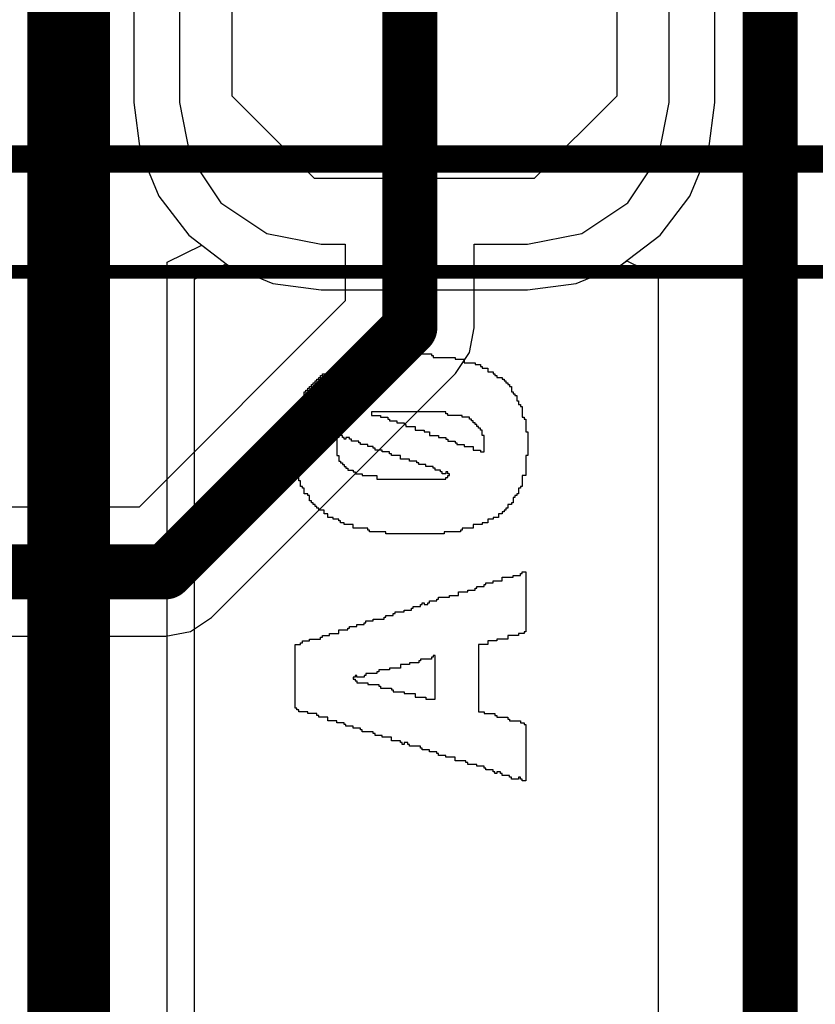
# Model space of a CAD drawing. Header units: millimetres. Extents: x -0.08 to 3.17, y -0.08 to 4.88.
# Tile 162 of 256: x 1.09 to 1.2, y 2.3 to 2.45. Entities that reach past the tile are written whole.
import ezdxf

# ---------------------------------------------------------------- set-up
doc = ezdxf.new("R2010")
doc.units = ezdxf.units.MM
doc.header["$MEASUREMENT"] = 0
for name, color, linetype in [('BottomLayer', 5, 'Continuous'), ('Mechanical13', 56, 'Continuous'), ('Mechanical15', 56, 'Continuous'), ('MidLayer1', 16, 'Continuous'), ('MidLayer2', 76, 'Continuous'), ('TopLayer', 1, 'Continuous'), ('TopOverlay', 2, 'Continuous'), ('TopPaste', 8, 'Continuous')]:
    doc.layers.add(name, color=color, linetype=linetype)

# ---------------------------------------------------------------- blocks, each defined once
blk = doc.blocks.new('HLE_115_02_F_DV_F_________1_548')
at = {"layer": 'Mechanical13', "const_width": 0.00394}
blk.add_lwpolyline([(-0.74409, -0.13386), (0.74409, -0.13386)], dxfattribs=at)
at = {"layer": 'Mechanical15', "const_width": 0.00197}
blk.add_lwpolyline([(-0.75197, -0.15), (0.75197, -0.15)], dxfattribs=at)

msp = doc.modelspace()

# ---------------------------------------------------------------- linework, layer by layer
at = {"layer": 'BottomLayer'}
for p, q in [((1.11041, 2.41064), (1.11541, 2.41305)), ((1.11541, 2.41305), (1.11906, 2.41025)), ((1.11041, 2.03172), (1.11041, 2.41064)), ((1.17539, 2.41025), (1.17617, 2.41084)), ((1.17617, 2.41084), (1.18066, 2.40863)), ((1.11906, 2.41025), (1.12553, 2.40757)), ((1.16893, 2.40757), (1.17539, 2.41025)), ((1.18066, 2.40863), (1.18066, 1.9698)), ((1.12553, 2.40757), (1.13246, 2.40666)), ((1.13246, 2.40666), (1.16199, 2.40666)), ((1.16199, 2.40666), (1.16893, 2.40757))]:
    msp.add_line(p, q, dxfattribs=at)
at = {"layer": 'BottomLayer', "const_width": 0.00787}
for points in [[(1.19671, 1.9698), (1.19671, 2.74803)], [(1.09435, 2.02507), (1.09435, 2.74258)]]:
    msp.add_lwpolyline(points, dxfattribs=at)
at = {"layer": 'MidLayer1'}
for p, q in [((1.10566, 2.52204), (1.10566, 2.43346)), ((1.1888, 2.43346), (1.1888, 2.52204)), ((1.10566, 2.43346), (1.10657, 2.42652)), ((1.18788, 2.42652), (1.1888, 2.43346)), ((1.10657, 2.42652), (1.10925, 2.42006)), ((1.18521, 2.42006), (1.18788, 2.42652)), ((1.10925, 2.42006), (1.11351, 2.41451)), ((1.18095, 2.41451), (1.18521, 2.42006)), ((1.11351, 2.41451), (1.11906, 2.41025)), ((1.17539, 2.41025), (1.18095, 2.41451)), ((1.11906, 2.41025), (1.12553, 2.40757)), ((1.16893, 2.40757), (1.17539, 2.41025)), ((1.12553, 2.40757), (1.13246, 2.40666)), ((1.13246, 2.40666), (1.16199, 2.40666)), ((1.16199, 2.40666), (1.16893, 2.40757))]:
    msp.add_line(p, q, dxfattribs=at)
at = {"layer": 'MidLayer2'}
for p, q in [((1.11219, 2.52204), (1.11219, 2.43346)), ((1.18226, 2.43346), (1.18226, 2.52204)), ((1.11219, 2.43346), (1.11374, 2.4257)), ((1.18072, 2.4257), (1.18226, 2.43346)), ((1.11374, 2.4257), (1.11813, 2.41913)), ((1.17633, 2.41913), (1.18072, 2.4257)), ((1.11813, 2.41913), (1.12471, 2.41473)), ((1.16975, 2.41473), (1.17633, 2.41913)), ((1.12471, 2.41473), (1.13246, 2.41319)), ((1.16199, 2.41319), (1.16975, 2.41473)), ((1.13246, 2.41319), (1.13591, 2.41319)), ((1.13591, 2.41319), (1.13591, 2.40508)), ((1.15437, 2.40125), (1.15437, 2.41319)), ((1.15437, 2.41319), (1.16199, 2.41319)), ((1.13591, 2.40508), (1.1064, 2.37557)), ((1.15367, 2.39772), (1.15437, 2.40125)), ((1.15167, 2.39472), (1.15367, 2.39772)), ((1.11675, 2.35981), (1.15167, 2.39472)), ((1.15167, 2.39472), (1.15167, 2.39472)), ((1.1064, 2.37557), (0.8072, 2.37557)), ((1.11375, 2.3578), (1.11675, 2.35981)), ((0.81102, 2.3571), (1.11022, 2.3571)), ((1.11022, 2.3571), (1.11375, 2.3578)), ((1.11022, 2.3571), (1.11022, 2.3571))]:
    msp.add_line(p, q, dxfattribs=at)
at = {"layer": 'MidLayer2', "const_width": 0.00787}
for points in [[(1.14514, 2.40125), (1.14514, 2.50905)], [(1.11022, 2.36633), (1.14514, 2.40125)], [(0.8072, 2.36633), (1.11022, 2.36633)]]:
    msp.add_lwpolyline(points, dxfattribs=at)
at = {"layer": 'MidLayer2', "const_width": 0.00394}
for points in [[(1.14317, 2.40125, 1), (1.14711, 2.40125, 1)], [(1.14317, 2.40125, 1), (1.14711, 2.40125, 1)], [(1.10825, 2.36633, 1), (1.11219, 2.36633, 1)], [(1.10825, 2.36633, 1), (1.11219, 2.36633, 1)]]:
    msp.add_lwpolyline(points, format="xyb", close=True, dxfattribs=at)
at = {"layer": 'TopLayer'}
for p, q in [((1.1888, 2.43346), (1.1888, 2.52204)), ((1.18788, 2.42652), (1.1888, 2.43346)), ((1.18521, 2.42006), (1.18788, 2.42652)), ((1.18095, 2.41451), (1.18521, 2.42006)), ((1.17539, 2.41025), (1.18095, 2.41451)), ((1.11436, 2.4082), (1.11885, 2.41041)), ((1.11885, 2.41041), (1.11906, 2.41025)), ((1.11906, 2.41025), (1.12553, 2.40757)), ((1.16893, 2.40757), (1.17539, 2.41025)), ((1.11436, 2.0432), (1.11436, 2.4082)), ((1.12553, 2.40757), (1.13246, 2.40666)), ((1.13246, 2.40666), (1.16199, 2.40666)), ((1.16199, 2.40666), (1.16893, 2.40757))]:
    msp.add_line(p, q, dxfattribs=at)
at = {"layer": 'TopLayer', "const_width": 0.00945}
msp.add_lwpolyline([(1.09751, 2.03621), (1.09751, 2.84303)], dxfattribs=at)
at = {"layer": 'TopOverlay'}
for p, q in [((1.13705, 2.39623), (1.13705, 2.39649)), ((1.13705, 2.39649), (1.13731, 2.39649)), ((1.13731, 2.39649), (1.13731, 2.39675)), ((1.13731, 2.39675), (1.13887, 2.39675)), ((1.13887, 2.39675), (1.13887, 2.39701)), ((1.13887, 2.39701), (1.14147, 2.39701)), ((1.14147, 2.39701), (1.14147, 2.39727)), ((1.14147, 2.39727), (1.14173, 2.39727)), ((1.14173, 2.39727), (1.14173, 2.39753)), ((1.14173, 2.39753), (1.14823, 2.39753)), ((1.14823, 2.39753), (1.14823, 2.39727)), ((1.14823, 2.39727), (1.14849, 2.39727)), ((1.14849, 2.39727), (1.14849, 2.39701)), ((1.14849, 2.39701), (1.15161, 2.39701)), ((1.15161, 2.39701), (1.15161, 2.39675)), ((1.15161, 2.39675), (1.15265, 2.39675)), ((1.15265, 2.39675), (1.15291, 2.39675)), ((1.15291, 2.39675), (1.15291, 2.39623)), ((1.13367, 2.39493), (1.13367, 2.39519)), ((1.13367, 2.39519), (1.13393, 2.39519)), ((1.13393, 2.39519), (1.13393, 2.39545)), ((1.13393, 2.39545), (1.13445, 2.39545)), ((1.13445, 2.39545), (1.13445, 2.39571)), ((1.13445, 2.39571), (1.13471, 2.39571)), ((1.13471, 2.39571), (1.13471, 2.39597)), ((1.13471, 2.39597), (1.13601, 2.39597)), ((1.13601, 2.39597), (1.13601, 2.39623)), ((1.13601, 2.39623), (1.13705, 2.39623)), ((1.15291, 2.39623), (1.15447, 2.39623)), ((1.15447, 2.39623), (1.15447, 2.39597)), ((1.15447, 2.39597), (1.15525, 2.39597)), ((1.15525, 2.39597), (1.15525, 2.39571)), ((1.15525, 2.39571), (1.15551, 2.39571)), ((1.15551, 2.39571), (1.15551, 2.39545)), ((1.15551, 2.39545), (1.15629, 2.39545)), ((1.15629, 2.39545), (1.15629, 2.39493)), ((1.13159, 2.39337), (1.13159, 2.39363)), ((1.13159, 2.39363), (1.13185, 2.39363)), ((1.13185, 2.39363), (1.13185, 2.39389)), ((1.13185, 2.39389), (1.13211, 2.39389)), ((1.13211, 2.39389), (1.13211, 2.39415)), ((1.13211, 2.39415), (1.13237, 2.39415)), ((1.13237, 2.39415), (1.13237, 2.39441)), ((1.13237, 2.39441), (1.13263, 2.39441)), ((1.13263, 2.39441), (1.13263, 2.39467)), ((1.13263, 2.39467), (1.13341, 2.39467)), ((1.13341, 2.39467), (1.13341, 2.39493)), ((1.13341, 2.39493), (1.13367, 2.39493)), ((1.15629, 2.39493), (1.15707, 2.39493)), ((1.15707, 2.39493), (1.15707, 2.39467)), ((1.15707, 2.39467), (1.15733, 2.39467)), ((1.15733, 2.39467), (1.15733, 2.39441)), ((1.15733, 2.39441), (1.15759, 2.39441)), ((1.15759, 2.39441), (1.15759, 2.39415)), ((1.15759, 2.39415), (1.15837, 2.39415)), ((1.15837, 2.39415), (1.15837, 2.39389)), ((1.15837, 2.39389), (1.15863, 2.39389)), ((1.15863, 2.39389), (1.15863, 2.39363)), ((1.15863, 2.39363), (1.15889, 2.39363)), ((1.15889, 2.39363), (1.15889, 2.39337)), ((1.13029, 2.39207), (1.13029, 2.39233)), ((1.13029, 2.39233), (1.13055, 2.39233)), ((1.13055, 2.39233), (1.13055, 2.39259)), ((1.13055, 2.39259), (1.13081, 2.39259)), ((1.13081, 2.39259), (1.13081, 2.39285)), ((1.13081, 2.39285), (1.13107, 2.39285)), ((1.13107, 2.39285), (1.13107, 2.39311)), ((1.13107, 2.39311), (1.13133, 2.39311)), ((1.13133, 2.39311), (1.13133, 2.39337)), ((1.13133, 2.39337), (1.13159, 2.39337)), ((1.15889, 2.39337), (1.15915, 2.39337)), ((1.15915, 2.39337), (1.15915, 2.39311)), ((1.15915, 2.39311), (1.15941, 2.39311)), ((1.15941, 2.39311), (1.15941, 2.39285)), ((1.15941, 2.39285), (1.15967, 2.39285)), ((1.15967, 2.39285), (1.15967, 2.39207)), ((1.12951, 2.39051), (1.12951, 2.39103)), ((1.12951, 2.39103), (1.12977, 2.39103)), ((1.12977, 2.39103), (1.12977, 2.39129)), ((1.12977, 2.39129), (1.13003, 2.39129)), ((1.13003, 2.39129), (1.13003, 2.39207)), ((1.13003, 2.39207), (1.13029, 2.39207)), ((1.15967, 2.39207), (1.15993, 2.39207)), ((1.15993, 2.39207), (1.15993, 2.39181)), ((1.15993, 2.39181), (1.16019, 2.39181)), ((1.16019, 2.39181), (1.16019, 2.39155)), ((1.16019, 2.39155), (1.16045, 2.39155)), ((1.16045, 2.39155), (1.16045, 2.39077)), ((1.12925, 2.38921), (1.12925, 2.39051)), ((1.12925, 2.39051), (1.12951, 2.39051)), ((1.16045, 2.39077), (1.16071, 2.39077)), ((1.16071, 2.39077), (1.16071, 2.39025)), ((1.16071, 2.39025), (1.16097, 2.39025)), ((1.16097, 2.39025), (1.16097, 2.38999)), ((1.16097, 2.38999), (1.16123, 2.38999)), ((1.16123, 2.38999), (1.16123, 2.38843)), ((1.12873, 2.3866), (1.12873, 2.38921)), ((1.12873, 2.38921), (1.12925, 2.38921)), ((1.15031, 2.38921), (1.13965, 2.38921)), ((1.13965, 2.38921), (1.13965, 2.38869)), ((1.13965, 2.38869), (1.14095, 2.38869)), ((1.14095, 2.38869), (1.14095, 2.38843)), ((1.14095, 2.38843), (1.14199, 2.38843)), ((1.14199, 2.38843), (1.14199, 2.38817)), ((1.14199, 2.38817), (1.14225, 2.38817)), ((1.14225, 2.38817), (1.14225, 2.38791)), ((1.15031, 2.38895), (1.15031, 2.38921)), ((1.15057, 2.38895), (1.15031, 2.38895)), ((1.15057, 2.38869), (1.15057, 2.38895)), ((1.15265, 2.38869), (1.15057, 2.38869)), ((1.15265, 2.38843), (1.15265, 2.38869)), ((1.15369, 2.38843), (1.15265, 2.38843)), ((1.15369, 2.38817), (1.15369, 2.38843)), ((1.15395, 2.38817), (1.15369, 2.38817)), ((1.15395, 2.38791), (1.15395, 2.38817)), ((1.16123, 2.38843), (1.16149, 2.38843)), ((1.16149, 2.38843), (1.16149, 2.38817)), ((1.16149, 2.38817), (1.16175, 2.38817)), ((1.16175, 2.38817), (1.16175, 2.38634)), ((1.12847, 2.38244), (1.12847, 2.3866)), ((1.12847, 2.3866), (1.12873, 2.3866)), ((1.14225, 2.38791), (1.14329, 2.38791)), ((1.14329, 2.38791), (1.14329, 2.38765)), ((1.14329, 2.38765), (1.14433, 2.38765)), ((1.14433, 2.38765), (1.14433, 2.38739)), ((1.14433, 2.38739), (1.14459, 2.38739)), ((1.14459, 2.38739), (1.14459, 2.38713)), ((1.14459, 2.38713), (1.14589, 2.38713)), ((1.14589, 2.38713), (1.14589, 2.3866)), ((1.14589, 2.3866), (1.14719, 2.3866)), ((1.14719, 2.3866), (1.14719, 2.38634)), ((1.15421, 2.38791), (1.15395, 2.38791)), ((1.15421, 2.38765), (1.15421, 2.38791)), ((1.15447, 2.38765), (1.15421, 2.38765)), ((1.15447, 2.38739), (1.15447, 2.38765)), ((1.15473, 2.38739), (1.15447, 2.38739)), ((1.15473, 2.38713), (1.15473, 2.38739)), ((1.15499, 2.38713), (1.15473, 2.38713)), ((1.15499, 2.38686), (1.15499, 2.38713)), ((1.15525, 2.38686), (1.15499, 2.38686)), ((1.15525, 2.3866), (1.15525, 2.38686)), ((1.15551, 2.3866), (1.15525, 2.3866)), ((1.15551, 2.38582), (1.15551, 2.3866)), ((1.13497, 2.38556), (1.13471, 2.38556)), ((1.13471, 2.38556), (1.13471, 2.38296)), ((1.13549, 2.38582), (1.13497, 2.38582)), ((1.13497, 2.38582), (1.13497, 2.38556)), ((1.13549, 2.38556), (1.13549, 2.38582)), ((1.13575, 2.38556), (1.13549, 2.38556)), ((1.13575, 2.3853), (1.13575, 2.38556)), ((1.13601, 2.3853), (1.13575, 2.3853)), ((1.13653, 2.38556), (1.13601, 2.38556)), ((1.13601, 2.38556), (1.13601, 2.3853)), ((1.13653, 2.3853), (1.13653, 2.38556)), ((1.13679, 2.3853), (1.13653, 2.3853)), ((1.13679, 2.38504), (1.13679, 2.3853)), ((1.14719, 2.38634), (1.14797, 2.38634)), ((1.14797, 2.38634), (1.14797, 2.38582)), ((1.14797, 2.38582), (1.14927, 2.38582)), ((1.14927, 2.38582), (1.14927, 2.38556)), ((1.14927, 2.38556), (1.15031, 2.38556)), ((1.15031, 2.38556), (1.15031, 2.3853)), ((1.15031, 2.3853), (1.15057, 2.3853)), ((1.15057, 2.3853), (1.15057, 2.38504)), ((1.15577, 2.38582), (1.15551, 2.38582)), ((1.15577, 2.38348), (1.15577, 2.38582)), ((1.16175, 2.38634), (1.16201, 2.38634)), ((1.16201, 2.38634), (1.16201, 2.38296)), ((1.13783, 2.38504), (1.13679, 2.38504)), ((1.13783, 2.38478), (1.13783, 2.38504)), ((1.13809, 2.38478), (1.13783, 2.38478)), ((1.13809, 2.38452), (1.13809, 2.38478)), ((1.13913, 2.38452), (1.13809, 2.38452)), ((1.13913, 2.38426), (1.13913, 2.38452)), ((1.13991, 2.38426), (1.13913, 2.38426)), ((1.13991, 2.384), (1.13991, 2.38426)), ((1.14017, 2.384), (1.13991, 2.384)), ((1.14017, 2.38374), (1.14017, 2.384)), ((1.14121, 2.38374), (1.14017, 2.38374)), ((1.14121, 2.38348), (1.14121, 2.38374)), ((1.15057, 2.38504), (1.15161, 2.38504)), ((1.15161, 2.38504), (1.15161, 2.38478)), ((1.15161, 2.38478), (1.15187, 2.38478)), ((1.15187, 2.38478), (1.15187, 2.38452)), ((1.15187, 2.38452), (1.15291, 2.38452)), ((1.15291, 2.38452), (1.15291, 2.38426)), ((1.15291, 2.38426), (1.15421, 2.38426)), ((1.15421, 2.38426), (1.15421, 2.38374)), ((1.15421, 2.38374), (1.15525, 2.38374)), ((1.15525, 2.38374), (1.15525, 2.38348)), ((1.12873, 2.38244), (1.12847, 2.38244)), ((1.12873, 2.38062), (1.12873, 2.38244)), ((1.13471, 2.38296), (1.13497, 2.38296)), ((1.13497, 2.38296), (1.13497, 2.38218)), ((1.14225, 2.38348), (1.14121, 2.38348)), ((1.14225, 2.38322), (1.14225, 2.38348)), ((1.14251, 2.38322), (1.14225, 2.38322)), ((1.14251, 2.38296), (1.14251, 2.38322)), ((1.14381, 2.38296), (1.14251, 2.38296)), ((1.14381, 2.38244), (1.14381, 2.38296)), ((1.14511, 2.38244), (1.14381, 2.38244)), ((1.14511, 2.38218), (1.14511, 2.38244)), ((1.15525, 2.38348), (1.15577, 2.38348)), ((1.16201, 2.38296), (1.16175, 2.38296)), ((1.16175, 2.38296), (1.16175, 2.3801)), ((1.13497, 2.38218), (1.13523, 2.38218)), ((1.13523, 2.38218), (1.13523, 2.38192)), ((1.13523, 2.38192), (1.13549, 2.38192)), ((1.13549, 2.38192), (1.13549, 2.38166)), ((1.13549, 2.38166), (1.13575, 2.38166)), ((1.13575, 2.38166), (1.13575, 2.3814)), ((1.13575, 2.3814), (1.13601, 2.3814)), ((1.13601, 2.3814), (1.13601, 2.38114)), ((1.13601, 2.38114), (1.13627, 2.38114)), ((1.13627, 2.38114), (1.13627, 2.38088)), ((1.14615, 2.38218), (1.14511, 2.38218)), ((1.14615, 2.38192), (1.14615, 2.38218)), ((1.14641, 2.38192), (1.14615, 2.38192)), ((1.14641, 2.38166), (1.14641, 2.38192)), ((1.14745, 2.38166), (1.14641, 2.38166)), ((1.14745, 2.3814), (1.14745, 2.38166)), ((1.14849, 2.3814), (1.14745, 2.3814)), ((1.14849, 2.38114), (1.14849, 2.3814)), ((1.14875, 2.38114), (1.14849, 2.38114)), ((1.14875, 2.38088), (1.14875, 2.38114)), ((1.12899, 2.38062), (1.12873, 2.38062)), ((1.12899, 2.38036), (1.12899, 2.38062)), ((1.12925, 2.38036), (1.12899, 2.38036)), ((1.12925, 2.37932), (1.12925, 2.38036)), ((1.13627, 2.38088), (1.13705, 2.38088)), ((1.13705, 2.38088), (1.13705, 2.38062)), ((1.13705, 2.38062), (1.13731, 2.38062)), ((1.13731, 2.38062), (1.13731, 2.38036)), ((1.13731, 2.38036), (1.13835, 2.38036)), ((1.13835, 2.38036), (1.13835, 2.3801)), ((1.13835, 2.3801), (1.13965, 2.3801)), ((1.13965, 2.3801), (1.13991, 2.3801)), ((1.13991, 2.3801), (1.14043, 2.3801)), ((1.14043, 2.3801), (1.14043, 2.37958)), ((1.14043, 2.37958), (1.15031, 2.37958)), ((1.14953, 2.38088), (1.14875, 2.38088)), ((1.14953, 2.38062), (1.14953, 2.38088)), ((1.14979, 2.38062), (1.14953, 2.38062)), ((1.14979, 2.38036), (1.14979, 2.38062)), ((1.15031, 2.38036), (1.14979, 2.38036)), ((1.15057, 2.38062), (1.15031, 2.38062)), ((1.15031, 2.38062), (1.15031, 2.38036)), ((1.15031, 2.37958), (1.15031, 2.37984)), ((1.15031, 2.37984), (1.15057, 2.37984)), ((1.15057, 2.38036), (1.15057, 2.38062)), ((1.15083, 2.38036), (1.15057, 2.38036)), ((1.15057, 2.37984), (1.15057, 2.3801)), ((1.15057, 2.3801), (1.15083, 2.3801)), ((1.15083, 2.3801), (1.15083, 2.38036)), ((1.16175, 2.3801), (1.16123, 2.3801)), ((1.16123, 2.3801), (1.16123, 2.37854)), ((1.12951, 2.37932), (1.12925, 2.37932)), ((1.12951, 2.37854), (1.12951, 2.37932)), ((1.12977, 2.37854), (1.12951, 2.37854)), ((1.12977, 2.37828), (1.12977, 2.37854)), ((1.13003, 2.37828), (1.12977, 2.37828)), ((1.13003, 2.3775), (1.13003, 2.37828)), ((1.16097, 2.37828), (1.16071, 2.37828)), ((1.16071, 2.37828), (1.16071, 2.3775)), ((1.16123, 2.37854), (1.16097, 2.37854)), ((1.16097, 2.37854), (1.16097, 2.37828)), ((1.13055, 2.3775), (1.13003, 2.3775)), ((1.13055, 2.37724), (1.13055, 2.3775)), ((1.13081, 2.37724), (1.13055, 2.37724)), ((1.13081, 2.37646), (1.13081, 2.37724)), ((1.16019, 2.37698), (1.15993, 2.37698)), ((1.15993, 2.37698), (1.15993, 2.3762)), ((1.16045, 2.37724), (1.16019, 2.37724)), ((1.16019, 2.37724), (1.16019, 2.37698)), ((1.16071, 2.3775), (1.16045, 2.3775)), ((1.16045, 2.3775), (1.16045, 2.37724)), ((1.13107, 2.37646), (1.13081, 2.37646)), ((1.13107, 2.3762), (1.13107, 2.37646)), ((1.13133, 2.3762), (1.13107, 2.3762)), ((1.13133, 2.37594), (1.13133, 2.3762)), ((1.13159, 2.37594), (1.13133, 2.37594)), ((1.13159, 2.37568), (1.13159, 2.37594)), ((1.13185, 2.37568), (1.13159, 2.37568)), ((1.13185, 2.37542), (1.13185, 2.37568)), ((1.13211, 2.37542), (1.13185, 2.37542)), ((1.13211, 2.37516), (1.13211, 2.37542)), ((1.15915, 2.37542), (1.15889, 2.37542)), ((1.15889, 2.37542), (1.15889, 2.37516)), ((1.15967, 2.37594), (1.15915, 2.37594)), ((1.15915, 2.37594), (1.15915, 2.37542)), ((1.15993, 2.3762), (1.15967, 2.3762)), ((1.15967, 2.3762), (1.15967, 2.37594)), ((1.13289, 2.37516), (1.13211, 2.37516)), ((1.13289, 2.37464), (1.13289, 2.37516)), ((1.13341, 2.37464), (1.13289, 2.37464)), ((1.13341, 2.37412), (1.13341, 2.37464)), ((1.13419, 2.37412), (1.13341, 2.37412)), ((1.13419, 2.37386), (1.13419, 2.37412)), ((1.15785, 2.37412), (1.15707, 2.37412)), ((1.15707, 2.37412), (1.15707, 2.37386)), ((1.15837, 2.37464), (1.15785, 2.37464)), ((1.15785, 2.37464), (1.15785, 2.37412)), ((1.15863, 2.3749), (1.15837, 2.3749)), ((1.15837, 2.3749), (1.15837, 2.37464)), ((1.15889, 2.37516), (1.15863, 2.37516)), ((1.15863, 2.37516), (1.15863, 2.3749)), ((1.13497, 2.37386), (1.13419, 2.37386)), ((1.13497, 2.3736), (1.13497, 2.37386)), ((1.13523, 2.3736), (1.13497, 2.3736)), ((1.13523, 2.37334), (1.13523, 2.3736)), ((1.13575, 2.37334), (1.13523, 2.37334)), ((1.13575, 2.37308), (1.13575, 2.37334)), ((1.13705, 2.37308), (1.13575, 2.37308)), ((1.13705, 2.37256), (1.13705, 2.37308)), ((1.13913, 2.37256), (1.13705, 2.37256)), ((1.13913, 2.3723), (1.13913, 2.37256)), ((1.15421, 2.37256), (1.15265, 2.37256)), ((1.15265, 2.37256), (1.15265, 2.3723)), ((1.15551, 2.37308), (1.15421, 2.37308)), ((1.15421, 2.37308), (1.15421, 2.37256)), ((1.15629, 2.37334), (1.15551, 2.37334)), ((1.15551, 2.37334), (1.15551, 2.37308)), ((1.15707, 2.37386), (1.15629, 2.37386)), ((1.15629, 2.37386), (1.15629, 2.37334)), ((1.13939, 2.3723), (1.13913, 2.3723)), ((1.13939, 2.37204), (1.13939, 2.3723)), ((1.14173, 2.37204), (1.13939, 2.37204)), ((1.14173, 2.37178), (1.14173, 2.37204)), ((1.15005, 2.37178), (1.14173, 2.37178)), ((1.15239, 2.37204), (1.15005, 2.37204)), ((1.15005, 2.37204), (1.15005, 2.37178)), ((1.15265, 2.3723), (1.15239, 2.3723)), ((1.15239, 2.3723), (1.15239, 2.37204)), ((1.15837, 2.36502), (1.15837, 2.36554)), ((1.15837, 2.36554), (1.15993, 2.36554)), ((1.15993, 2.36554), (1.15993, 2.3658)), ((1.15993, 2.3658), (1.16097, 2.3658)), ((1.16097, 2.3658), (1.16097, 2.36606)), ((1.16097, 2.36606), (1.16123, 2.36606)), ((1.16123, 2.36606), (1.16123, 2.36632)), ((1.16123, 2.36632), (1.16175, 2.36632)), ((1.16175, 2.36632), (1.16175, 2.35774)), ((1.15473, 2.36398), (1.15473, 2.36424)), ((1.15473, 2.36424), (1.15577, 2.36424)), ((1.15577, 2.36424), (1.15577, 2.3645)), ((1.15577, 2.3645), (1.15603, 2.3645)), ((1.15603, 2.3645), (1.15603, 2.36476)), ((1.15603, 2.36476), (1.15707, 2.36476)), ((1.15707, 2.36476), (1.15707, 2.36502)), ((1.15707, 2.36502), (1.15837, 2.36502)), ((1.14927, 2.36242), (1.14927, 2.36268)), ((1.14927, 2.36268), (1.15083, 2.36268)), ((1.15083, 2.36268), (1.15083, 2.36294)), ((1.15083, 2.36294), (1.15213, 2.36294)), ((1.15213, 2.36294), (1.15213, 2.36346)), ((1.15213, 2.36346), (1.15343, 2.36346)), ((1.15343, 2.36346), (1.15343, 2.36372)), ((1.15343, 2.36372), (1.15447, 2.36372)), ((1.15447, 2.36372), (1.15447, 2.36398)), ((1.15447, 2.36398), (1.15473, 2.36398)), ((1.14563, 2.36112), (1.14563, 2.36138)), ((1.14563, 2.36138), (1.14667, 2.36138)), ((1.14667, 2.36138), (1.14667, 2.36164)), ((1.14667, 2.36164), (1.14693, 2.36164)), ((1.14693, 2.36164), (1.14693, 2.3619)), ((1.14693, 2.3619), (1.14719, 2.3619)), ((1.14719, 2.3619), (1.14719, 2.36164)), ((1.14719, 2.36164), (1.14771, 2.36164)), ((1.14771, 2.36164), (1.14771, 2.3619)), ((1.14771, 2.3619), (1.14797, 2.3619)), ((1.14797, 2.3619), (1.14797, 2.36216)), ((1.14797, 2.36216), (1.14901, 2.36216)), ((1.14901, 2.36216), (1.14901, 2.36242)), ((1.14901, 2.36242), (1.14927, 2.36242)), ((1.14147, 2.35956), (1.14147, 2.35982)), ((1.14147, 2.35982), (1.14173, 2.35982)), ((1.14173, 2.35982), (1.14173, 2.36008)), ((1.14173, 2.36008), (1.14277, 2.36008)), ((1.14277, 2.36008), (1.14277, 2.36034)), ((1.14277, 2.36034), (1.14303, 2.36034)), ((1.14303, 2.36034), (1.14303, 2.3606)), ((1.14303, 2.3606), (1.14433, 2.3606)), ((1.14433, 2.3606), (1.14433, 2.36086)), ((1.14433, 2.36086), (1.14537, 2.36086)), ((1.14537, 2.36086), (1.14537, 2.36112)), ((1.14537, 2.36112), (1.14563, 2.36112)), ((1.13653, 2.35826), (1.13653, 2.35852)), ((1.13653, 2.35852), (1.13757, 2.35852)), ((1.13757, 2.35852), (1.13757, 2.35878)), ((1.13757, 2.35878), (1.13861, 2.35878)), ((1.13861, 2.35878), (1.13861, 2.35904)), ((1.13861, 2.35904), (1.13887, 2.35904)), ((1.13887, 2.35904), (1.13887, 2.3593)), ((1.13887, 2.3593), (1.13991, 2.3593)), ((1.13991, 2.3593), (1.13991, 2.35956)), ((1.13991, 2.35956), (1.14147, 2.35956)), ((1.13237, 2.3567), (1.13237, 2.35696)), ((1.13237, 2.35696), (1.13263, 2.35696)), ((1.13263, 2.35696), (1.13263, 2.35722)), ((1.13263, 2.35722), (1.13367, 2.35722)), ((1.13367, 2.35722), (1.13367, 2.35748)), ((1.13367, 2.35748), (1.13497, 2.35748)), ((1.13497, 2.35748), (1.13497, 2.358)), ((1.13497, 2.358), (1.13627, 2.358)), ((1.13627, 2.358), (1.13627, 2.35826)), ((1.13627, 2.35826), (1.13653, 2.35826)), ((1.16071, 2.35722), (1.15915, 2.35722)), ((1.15915, 2.35722), (1.15915, 2.3567)), ((1.16149, 2.35748), (1.16071, 2.35748)), ((1.16071, 2.35748), (1.16071, 2.35722)), ((1.16175, 2.35774), (1.16149, 2.35774)), ((1.16149, 2.35774), (1.16149, 2.35748)), ((1.12873, 2.34682), (1.12873, 2.35592)), ((1.12873, 2.35592), (1.12951, 2.35592)), ((1.12951, 2.35592), (1.12951, 2.35618)), ((1.12951, 2.35618), (1.12977, 2.35618)), ((1.12977, 2.35618), (1.12977, 2.35644)), ((1.12977, 2.35644), (1.13081, 2.35644)), ((1.13081, 2.35644), (1.13081, 2.3567)), ((1.13081, 2.3567), (1.13237, 2.3567)), ((1.15629, 2.35592), (1.15499, 2.35592)), ((1.15499, 2.35592), (1.15499, 2.3463)), ((1.15759, 2.35644), (1.15629, 2.35644)), ((1.15629, 2.35644), (1.15629, 2.35592)), ((1.15915, 2.3567), (1.15759, 2.3567)), ((1.15759, 2.3567), (1.15759, 2.35644)), ((1.14875, 2.35436), (1.14849, 2.35436)), ((1.14849, 2.35436), (1.14849, 2.3541)), ((1.14875, 2.34812), (1.14875, 2.35436)), ((1.14511, 2.35306), (1.14381, 2.35306)), ((1.14381, 2.35306), (1.14381, 2.35254)), ((1.14641, 2.35332), (1.14511, 2.35332)), ((1.14511, 2.35332), (1.14511, 2.35306)), ((1.14667, 2.35358), (1.14641, 2.35358)), ((1.14641, 2.35358), (1.14641, 2.35332)), ((1.14823, 2.35384), (1.14667, 2.35384)), ((1.14667, 2.35384), (1.14667, 2.35358)), ((1.14849, 2.3541), (1.14823, 2.3541)), ((1.14823, 2.3541), (1.14823, 2.35384)), ((1.13757, 2.3515), (1.13731, 2.3515)), ((1.13731, 2.3515), (1.13731, 2.35124)), ((1.13757, 2.35124), (1.13757, 2.3515)), ((1.13887, 2.3515), (1.13861, 2.3515)), ((1.13861, 2.3515), (1.13861, 2.35124)), ((1.14043, 2.35176), (1.13887, 2.35176)), ((1.13887, 2.35176), (1.13887, 2.3515)), ((1.14069, 2.35202), (1.14043, 2.35202)), ((1.14043, 2.35202), (1.14043, 2.35176)), ((1.14173, 2.35228), (1.14069, 2.35228)), ((1.14069, 2.35228), (1.14069, 2.35202)), ((1.14199, 2.35228), (1.14173, 2.35228)), ((1.14225, 2.35228), (1.14199, 2.35228)), ((1.14381, 2.35254), (1.14225, 2.35254)), ((1.14225, 2.35254), (1.14225, 2.35228)), ((1.13731, 2.35124), (1.13705, 2.35124)), ((1.13705, 2.35124), (1.13705, 2.35098)), ((1.13705, 2.35098), (1.13731, 2.35098)), ((1.13731, 2.35098), (1.13731, 2.35072)), ((1.13731, 2.35072), (1.13757, 2.35072)), ((1.13861, 2.35124), (1.13757, 2.35124)), ((1.13757, 2.35072), (1.13757, 2.35046)), ((1.13757, 2.35046), (1.13913, 2.35046)), ((1.13913, 2.35046), (1.13913, 2.3502)), ((1.13913, 2.3502), (1.14069, 2.3502)), ((1.14069, 2.3502), (1.14069, 2.34994)), ((1.14069, 2.34994), (1.14095, 2.34994)), ((1.14095, 2.34994), (1.14095, 2.34968)), ((1.14095, 2.34968), (1.14251, 2.34968)), ((1.14251, 2.34968), (1.14251, 2.34942)), ((1.14251, 2.34942), (1.14277, 2.34942)), ((1.14277, 2.34942), (1.14277, 2.34916)), ((1.14277, 2.34916), (1.14433, 2.34916)), ((1.14433, 2.34916), (1.14433, 2.3489)), ((1.14433, 2.3489), (1.14589, 2.3489)), ((1.14589, 2.3489), (1.14589, 2.34838)), ((1.14589, 2.34838), (1.14745, 2.34838)), ((1.14745, 2.34838), (1.14745, 2.34812)), ((1.14745, 2.34812), (1.14875, 2.34812)), ((1.12899, 2.34682), (1.12873, 2.34682)), ((1.12899, 2.34656), (1.12899, 2.34682)), ((1.12925, 2.34656), (1.12899, 2.34656)), ((1.12925, 2.3463), (1.12925, 2.34656)), ((1.13055, 2.3463), (1.12925, 2.3463)), ((1.13055, 2.34604), (1.13055, 2.3463)), ((1.13185, 2.34604), (1.13055, 2.34604)), ((1.13185, 2.34578), (1.13185, 2.34604)), ((1.13211, 2.34578), (1.13185, 2.34578)), ((1.13211, 2.34552), (1.13211, 2.34578)), ((1.15499, 2.3463), (1.15577, 2.3463)), ((1.15577, 2.3463), (1.15577, 2.34604)), ((1.15577, 2.34604), (1.15733, 2.34604)), ((1.15733, 2.34604), (1.15733, 2.34578)), ((1.15733, 2.34578), (1.15759, 2.34578)), ((1.15759, 2.34578), (1.15759, 2.34552)), ((1.13341, 2.34552), (1.13211, 2.34552)), ((1.13341, 2.345), (1.13341, 2.34552)), ((1.13471, 2.345), (1.13341, 2.345)), ((1.13471, 2.34474), (1.13471, 2.345)), ((1.13575, 2.34474), (1.13471, 2.34474)), ((1.13575, 2.34448), (1.13575, 2.34474)), ((1.13601, 2.34448), (1.13575, 2.34448)), ((1.13601, 2.34422), (1.13601, 2.34448)), ((1.15759, 2.34552), (1.15915, 2.34552)), ((1.15915, 2.34552), (1.15915, 2.34526)), ((1.15915, 2.34526), (1.15941, 2.34526)), ((1.15941, 2.34526), (1.15941, 2.345)), ((1.15941, 2.345), (1.16097, 2.345)), ((1.16097, 2.345), (1.16097, 2.34474)), ((1.16097, 2.34474), (1.16149, 2.34474)), ((1.16149, 2.34474), (1.16149, 2.34448)), ((1.16149, 2.34448), (1.16175, 2.34448)), ((1.16175, 2.34448), (1.16175, 2.33642)), ((1.13705, 2.34422), (1.13601, 2.34422)), ((1.13705, 2.34396), (1.13705, 2.34422)), ((1.13809, 2.34396), (1.13705, 2.34396)), ((1.13809, 2.3437), (1.13809, 2.34396)), ((1.13835, 2.3437), (1.13809, 2.3437)), ((1.13835, 2.34344), (1.13835, 2.3437)), ((1.13991, 2.34344), (1.13835, 2.34344)), ((1.13991, 2.34318), (1.13991, 2.34344)), ((1.14017, 2.34318), (1.13991, 2.34318)), ((1.14017, 2.34292), (1.14017, 2.34318)), ((1.14121, 2.34292), (1.14017, 2.34292)), ((1.14121, 2.34266), (1.14121, 2.34292)), ((1.14251, 2.34266), (1.14121, 2.34266)), ((1.14251, 2.34214), (1.14251, 2.34266)), ((1.14381, 2.34214), (1.14251, 2.34214)), ((1.14381, 2.34188), (1.14381, 2.34214)), ((1.14407, 2.34188), (1.14381, 2.34188)), ((1.14407, 2.34162), (1.14407, 2.34188)), ((1.14433, 2.34162), (1.14407, 2.34162)), ((1.14485, 2.34188), (1.14433, 2.34188)), ((1.14433, 2.34188), (1.14433, 2.34162)), ((1.14485, 2.34162), (1.14485, 2.34188)), ((1.14511, 2.34162), (1.14485, 2.34162)), ((1.14511, 2.34136), (1.14511, 2.34162)), ((1.14667, 2.34136), (1.14511, 2.34136)), ((1.14667, 2.3411), (1.14667, 2.34136)), ((1.14693, 2.3411), (1.14667, 2.3411)), ((1.14693, 2.34084), (1.14693, 2.3411)), ((1.14797, 2.34084), (1.14693, 2.34084)), ((1.14797, 2.34058), (1.14797, 2.34084)), ((1.14901, 2.34058), (1.14797, 2.34058)), ((1.14901, 2.34032), (1.14901, 2.34058)), ((1.14927, 2.34032), (1.14901, 2.34032)), ((1.14927, 2.34006), (1.14927, 2.34032)), ((1.15031, 2.34006), (1.14927, 2.34006)), ((1.15031, 2.3398), (1.15031, 2.34006)), ((1.15161, 2.3398), (1.15031, 2.3398)), ((1.15161, 2.33928), (1.15161, 2.3398)), ((1.15317, 2.33928), (1.15161, 2.33928)), ((1.15317, 2.33902), (1.15317, 2.33928)), ((1.15343, 2.33902), (1.15317, 2.33902)), ((1.15343, 2.33876), (1.15343, 2.33902)), ((1.15473, 2.33876), (1.15343, 2.33876)), ((1.15473, 2.3385), (1.15473, 2.33876)), ((1.15577, 2.3385), (1.15473, 2.3385)), ((1.15577, 2.33824), (1.15577, 2.3385)), ((1.15603, 2.33824), (1.15577, 2.33824)), ((1.15603, 2.33798), (1.15603, 2.33824)), ((1.15707, 2.33798), (1.15603, 2.33798)), ((1.15707, 2.33772), (1.15707, 2.33798)), ((1.15733, 2.33772), (1.15707, 2.33772)), ((1.15733, 2.33746), (1.15733, 2.33772)), ((1.15759, 2.33746), (1.15733, 2.33746)), ((1.15811, 2.33772), (1.15759, 2.33772)), ((1.15759, 2.33772), (1.15759, 2.33746)), ((1.15811, 2.33746), (1.15811, 2.33772)), ((1.15837, 2.33746), (1.15811, 2.33746)), ((1.15837, 2.3372), (1.15837, 2.33746)), ((1.15941, 2.3372), (1.15837, 2.3372)), ((1.15941, 2.33694), (1.15941, 2.3372)), ((1.15967, 2.33694), (1.15941, 2.33694)), ((1.15967, 2.33668), (1.15967, 2.33694)), ((1.16071, 2.33668), (1.15967, 2.33668)), ((1.16097, 2.33694), (1.16071, 2.33694)), ((1.16071, 2.33694), (1.16071, 2.33668)), ((1.16097, 2.33668), (1.16097, 2.33694)), ((1.16123, 2.33668), (1.16097, 2.33668)), ((1.16123, 2.33642), (1.16123, 2.33668)), ((1.16175, 2.33642), (1.16123, 2.33642))]:
    msp.add_line(p, q, dxfattribs=at)
at = {"layer": 'TopPaste'}
for p, q in [((1.11967, 2.46988), (1.11967, 2.43444)), ((1.17479, 2.43444), (1.17479, 2.46988)), ((1.11967, 2.43444), (1.13148, 2.42263)), ((1.16298, 2.42263), (1.17479, 2.43444)), ((1.13148, 2.42263), (1.16298, 2.42263))]:
    msp.add_line(p, q, dxfattribs=at)

# ---------------------------------------------------------------- block references
msp.add_blockref('HLE_115_02_F_DV_F_________1_548', (1.54723, 2.55925))

doc.saveas('drawing.dxf')
